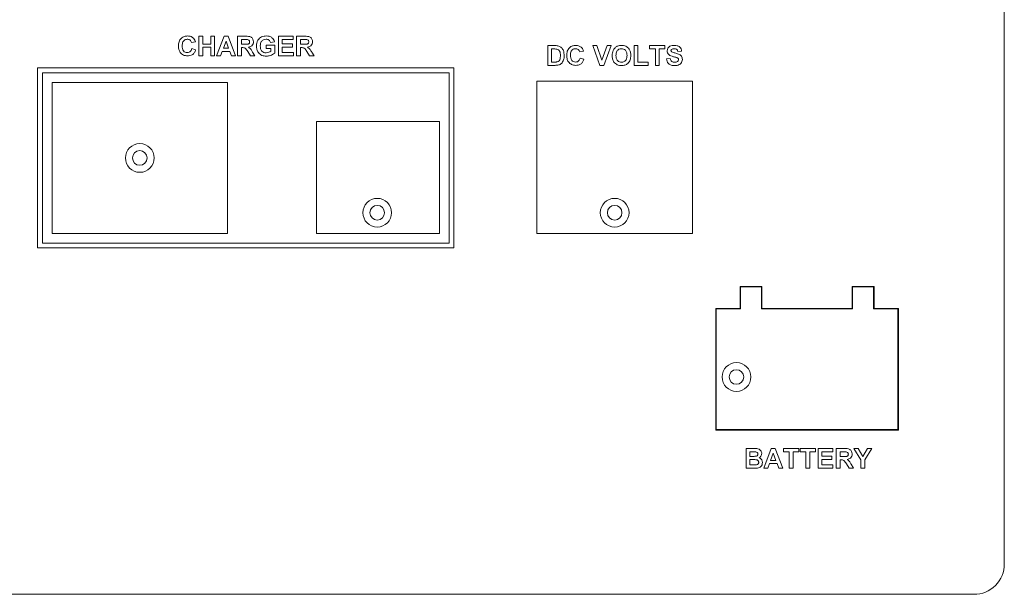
# Paper-space layout '3' of a CAD drawing. Header units: inches. Extents: x 1 to 109, y 1 to 85.
# Tile 37 of 44: x 50.35 to 54.39, y 58.51 to 60.87. Entities that reach past the tile are written whole.
import ezdxf

# ---------------------------------------------------------------- set-up
doc = ezdxf.new("R2010")
doc.units = ezdxf.units.IN
doc.header["$MEASUREMENT"] = 0

psp = doc.layouts.new('3')

# ---------------------------------------------------------------- linework, layer by layer
at = {"color": 7, "linetype": 'Continuous', "lineweight": 15, "ltscale": 5}
for p, q in [((54.3938, 58.6306), (54.3937, 64.3686)), ((51.0718, 60.776), (51.0563, 60.7729)), ((51.0864, 60.7179), (51.0864, 60.7988)), ((51.0864, 60.7988), (51.1019, 60.7988)), ((51.1019, 60.7988), (51.1019, 60.7667)), ((51.1351, 60.7667), (51.1351, 60.7988)), ((51.1351, 60.7988), (51.1507, 60.7988)), ((51.1507, 60.7988), (51.1507, 60.7179)), ((51.159, 60.7179), (51.1895, 60.7988)), ((51.1979, 60.7791), (51.1873, 60.7501)), ((51.1895, 60.7988), (51.206, 60.7988)), ((51.2085, 60.7501), (51.1979, 60.7791)), ((51.206, 60.7988), (51.2367, 60.7179)), ((51.245, 60.7179), (51.245, 60.7988)), ((51.245, 60.7988), (51.279, 60.7988)), ((51.2738, 60.7853), (51.2606, 60.7853)), ((51.2606, 60.7853), (51.2606, 60.7656)), ((51.3965, 60.776), (51.3809, 60.7729)), ((51.413, 60.7179), (51.413, 60.7988)), ((51.413, 60.7988), (51.4732, 60.7988)), ((51.4732, 60.7853), (51.4286, 60.7853)), ((51.4286, 60.7853), (51.4286, 60.7677)), ((51.4732, 60.7988), (51.4732, 60.7853)), ((51.4877, 60.7179), (51.4877, 60.7988)), ((51.4877, 60.7988), (51.5217, 60.7988)), ((51.5165, 60.7853), (51.5033, 60.7853)), ((51.5033, 60.7853), (51.5033, 60.7656)), ((51.0573, 60.748), (51.0729, 60.7428)), ((51.1019, 60.7667), (51.1351, 60.7667)), ((51.1351, 60.7532), (51.1019, 60.7532)), ((51.1019, 60.7532), (51.1019, 60.7179)), ((51.1351, 60.7179), (51.1351, 60.7532)), ((51.1824, 60.7366), (51.1756, 60.7179)), ((51.2134, 60.7366), (51.1824, 60.7366)), ((51.1873, 60.7501), (51.2085, 60.7501)), ((51.2202, 60.7179), (51.2134, 60.7366)), ((51.2606, 60.7656), (51.2731, 60.7656)), ((51.2641, 60.7521), (51.2606, 60.7521)), ((51.2606, 60.7521), (51.2606, 60.7179)), ((51.2984, 60.7179), (51.2869, 60.7363)), ((51.3068, 60.7339), (51.3166, 60.7179)), ((51.3622, 60.748), (51.3622, 60.7615)), ((51.3622, 60.7615), (51.3975, 60.7615)), ((51.3819, 60.748), (51.3622, 60.748)), ((51.3819, 60.7375), (51.3819, 60.748)), ((51.3975, 60.7615), (51.3975, 60.729)), ((51.4286, 60.7677), (51.4701, 60.7677)), ((51.4701, 60.7542), (51.4286, 60.7542)), ((51.4286, 60.7542), (51.4286, 60.7314)), ((51.4286, 60.7314), (51.4742, 60.7314)), ((51.4701, 60.7677), (51.4701, 60.7542)), ((51.4742, 60.7314), (51.4742, 60.7179)), ((51.5033, 60.7656), (51.5158, 60.7656)), ((51.5068, 60.7521), (51.5033, 60.7521)), ((51.5033, 60.7521), (51.5033, 60.7179)), ((51.5411, 60.7179), (51.5296, 60.7363)), ((51.5495, 60.7339), (51.5593, 60.7179)), ((52.5189, 60.7601), (52.5486, 60.7601)), ((52.5189, 60.6792), (52.5189, 60.7601)), ((52.5422, 60.7466), (52.5345, 60.7466)), ((52.5345, 60.7466), (52.5345, 60.6927)), ((52.6662, 60.7373), (52.6506, 60.7342)), ((52.7334, 60.6792), (52.7035, 60.7601)), ((52.7035, 60.7601), (52.7199, 60.7601)), ((52.7199, 60.7601), (52.7414, 60.7)), ((52.7414, 60.7), (52.7627, 60.7601)), ((52.7792, 60.7601), (52.7494, 60.6792)), ((52.7627, 60.7601), (52.7792, 60.7601)), ((52.8736, 60.6792), (52.8736, 60.7601)), ((52.8736, 60.7601), (52.8892, 60.7601)), ((52.8892, 60.7601), (52.8892, 60.6927)), ((52.9369, 60.7466), (52.9369, 60.7601)), ((52.9369, 60.7601), (53.0001, 60.7601)), ((52.9607, 60.7466), (52.9369, 60.7466)), ((52.9607, 60.6792), (52.9607, 60.7466)), ((53.0001, 60.7466), (52.9763, 60.7466)), ((52.9763, 60.7466), (52.9763, 60.6792)), ((53.0001, 60.7601), (53.0001, 60.7466)), ((53.0686, 60.7373), (53.053, 60.7363)), ((51.1019, 60.7179), (51.0864, 60.7179)), ((51.1507, 60.7179), (51.1351, 60.7179)), ((51.1756, 60.7179), (51.159, 60.7179)), ((51.2367, 60.7179), (51.2202, 60.7179)), ((51.2606, 60.7179), (51.245, 60.7179)), ((51.3166, 60.7179), (51.2984, 60.7179)), ((51.4742, 60.7179), (51.413, 60.7179)), ((51.5033, 60.7179), (51.4877, 60.7179)), ((51.5593, 60.7179), (51.5411, 60.7179)), ((52.5345, 60.6927), (52.5473, 60.6927)), ((52.6517, 60.7093), (52.6672, 60.7041)), ((52.8892, 60.6927), (52.9306, 60.6927)), ((52.9306, 60.6927), (52.9306, 60.6792)), ((53.0063, 60.7062), (53.0219, 60.7072)), ((52.1337, 60.6687), (50.4237, 60.6687)), ((50.4237, 60.6687), (50.4238, 59.9287)), ((52.1338, 59.9287), (52.1337, 60.6687)), ((52.5495, 60.6792), (52.5189, 60.6792)), ((52.7494, 60.6792), (52.7334, 60.6792)), ((52.9306, 60.6792), (52.8736, 60.6792)), ((52.9763, 60.6792), (52.9607, 60.6792)), ((52.1137, 60.6487), (50.4437, 60.6487)), ((50.4437, 60.6487), (50.4437, 59.9487)), ((52.1137, 59.9487), (52.1137, 60.6487)), ((53.1137, 60.6137), (52.4737, 60.6137)), ((52.4737, 60.6137), (52.4737, 59.9887)), ((53.1137, 59.9887), (53.1137, 60.6137)), ((51.2037, 60.6087), (50.4837, 60.6087)), ((50.4837, 60.6087), (50.4837, 59.9887)), ((51.2037, 59.9887), (51.2037, 60.6087)), ((52.0737, 60.4487), (51.5687, 60.4487)), ((51.5687, 60.4487), (51.5687, 59.9887)), ((52.0737, 59.9887), (52.0737, 60.4487)), ((50.4837, 59.9887), (51.2037, 59.9887)), ((51.5687, 59.9887), (52.0737, 59.9887)), ((52.4737, 59.9887), (53.1137, 59.9887)), ((50.4238, 59.9287), (52.1338, 59.9287)), ((50.4437, 59.9487), (52.1137, 59.9487)), ((53.3987, 59.7707), (53.3087, 59.7707)), ((53.3087, 59.7707), (53.3087, 59.6807)), ((53.3107, 59.7687), (53.3107, 59.6787)), ((53.3967, 59.7687), (53.3107, 59.7687)), ((53.3967, 59.6787), (53.3967, 59.7687)), ((53.3987, 59.6807), (53.3987, 59.7707)), ((53.8587, 59.7707), (53.7687, 59.7707)), ((53.7687, 59.7707), (53.7687, 59.6807)), ((53.7707, 59.7687), (53.7707, 59.6787)), ((53.8567, 59.7687), (53.7707, 59.7687)), ((53.8567, 59.6787), (53.8567, 59.7687)), ((53.8587, 59.6807), (53.8587, 59.7707)), ((53.3087, 59.6807), (53.2087, 59.6807)), ((53.2087, 59.6807), (53.2088, 59.1807)), ((53.7687, 59.6807), (53.3987, 59.6807)), ((53.9587, 59.6807), (53.8587, 59.6807)), ((53.9588, 59.1807), (53.9587, 59.6807)), ((53.2107, 59.6787), (53.2108, 59.1827)), ((53.3107, 59.6787), (53.2107, 59.6787)), ((53.7707, 59.6787), (53.3967, 59.6787)), ((53.9567, 59.6787), (53.8567, 59.6787)), ((53.9568, 59.1827), (53.9567, 59.6787)), ((53.2088, 59.1807), (53.9588, 59.1807)), ((53.2108, 59.1827), (53.9568, 59.1827)), ((53.3333, 59.1047), (53.3659, 59.1047)), ((53.3333, 59.0238), (53.3333, 59.1047)), ((53.3587, 59.0912), (53.3489, 59.0912)), ((53.3489, 59.0912), (53.3489, 59.0726)), ((53.4059, 59.0238), (53.4365, 59.1047)), ((53.4448, 59.085), (53.4342, 59.056)), ((53.4365, 59.1047), (53.453, 59.1047)), ((53.4554, 59.056), (53.4448, 59.085)), ((53.453, 59.1047), (53.4837, 59.0238)), ((53.4868, 59.0912), (53.4868, 59.1047)), ((53.4868, 59.1047), (53.5501, 59.1047)), ((53.5106, 59.0912), (53.4868, 59.0912)), ((53.5106, 59.0238), (53.5106, 59.0912)), ((53.5501, 59.0912), (53.5262, 59.0912)), ((53.5262, 59.0912), (53.5262, 59.0238)), ((53.5501, 59.1047), (53.5501, 59.0912)), ((53.5552, 59.0912), (53.5552, 59.1047)), ((53.5552, 59.1047), (53.6185, 59.1047)), ((53.5791, 59.0912), (53.5552, 59.0912)), ((53.5791, 59.0238), (53.5791, 59.0912)), ((53.6185, 59.0912), (53.5946, 59.0912)), ((53.5946, 59.0912), (53.5946, 59.0238)), ((53.6185, 59.1047), (53.6185, 59.0912)), ((53.6289, 59.0238), (53.6289, 59.1047)), ((53.6289, 59.1047), (53.689, 59.1047)), ((53.689, 59.0912), (53.6444, 59.0912)), ((53.6444, 59.0912), (53.6444, 59.0736)), ((53.6444, 59.0736), (53.6859, 59.0736)), ((53.6859, 59.0736), (53.6859, 59.0601)), ((53.689, 59.1047), (53.689, 59.0912)), ((53.7035, 59.0238), (53.7035, 59.1047)), ((53.7035, 59.1047), (53.7375, 59.1047)), ((53.7323, 59.0912), (53.7191, 59.0912)), ((53.7191, 59.0912), (53.7191, 59.0715)), ((53.8052, 59.0579), (53.7756, 59.1047)), ((53.7756, 59.1047), (53.7938, 59.1047)), ((53.7938, 59.1047), (53.8129, 59.0714)), ((53.8129, 59.0714), (53.8321, 59.1047)), ((53.8503, 59.1047), (53.8207, 59.0577)), ((53.8321, 59.1047), (53.8503, 59.1047)), ((53.3489, 59.0726), (53.3601, 59.0726)), ((53.3627, 59.0591), (53.3489, 59.0591)), ((53.3489, 59.0591), (53.3489, 59.0373)), ((53.3489, 59.0373), (53.3647, 59.0373)), ((53.4293, 59.0425), (53.4225, 59.0238)), ((53.4604, 59.0425), (53.4293, 59.0425)), ((53.4342, 59.056), (53.4554, 59.056)), ((53.4672, 59.0238), (53.4604, 59.0425)), ((53.6859, 59.0601), (53.6444, 59.0601)), ((53.6444, 59.0601), (53.6444, 59.0373)), ((53.6444, 59.0373), (53.6901, 59.0373)), ((53.6901, 59.0373), (53.6901, 59.0238)), ((53.7191, 59.0715), (53.7316, 59.0715)), ((53.7226, 59.058), (53.7191, 59.058)), ((53.7191, 59.058), (53.7191, 59.0238)), ((53.7569, 59.0238), (53.7454, 59.0422)), ((53.7653, 59.0398), (53.7751, 59.0238)), ((53.8052, 59.0238), (53.8052, 59.0579)), ((53.8207, 59.0577), (53.8207, 59.0238)), ((53.3607, 59.0238), (53.3333, 59.0238)), ((53.4225, 59.0238), (53.4059, 59.0238)), ((53.4837, 59.0238), (53.4672, 59.0238)), ((53.5262, 59.0238), (53.5106, 59.0238)), ((53.5946, 59.0238), (53.5791, 59.0238)), ((53.6901, 59.0238), (53.6289, 59.0238)), ((53.7191, 59.0238), (53.7035, 59.0238)), ((53.7751, 59.0238), (53.7569, 59.0238)), ((53.8207, 59.0238), (53.8052, 59.0238)), ((48.7688, 58.5057), (54.2688, 58.5056))]:
    psp.add_line(p, q, dxfattribs=at)
at = {"color": 7, "linetype": 'Continuous', "lineweight": 15, "ltscale": 25}
for centre, radius in [((50.8437, 60.2987), 0.059), ((50.8437, 60.2987), 0.03), ((51.8187, 60.0737), 0.059), ((52.7937, 60.0737), 0.059), ((51.8187, 60.0737), 0.03), ((52.7937, 60.0737), 0.03), ((53.2938, 59.3987), 0.059), ((53.2937, 59.3987), 0.03)]:
    psp.add_circle(centre, radius, dxfattribs=at)
psp.add_arc((54.2688, 58.6306), 0.125, 269.9998, 0.0004, dxfattribs=at)
at = {"color": 7, "linetype": 'Continuous', "lineweight": 15, "ltscale": 5}
for points, knots in [([(51.0024, 60.7582), (51.0027, 60.7641), (51.0034, 60.776), (51.0125, 60.7905), (51.0258, 60.7988), (51.0351, 60.7995), (51.0398, 60.7999)], [0, 0, 0, 0, 0.280688, 0.559622, 0.779535, 1, 1, 1, 1]), ([(51.0387, 60.7864), (51.0363, 60.7862), (51.0315, 60.7858), (51.0251, 60.782), (51.0186, 60.7735), (51.0182, 60.7652), (51.0179, 60.7594)], [0, 0, 0, 0, 0.18715, 0.37398, 0.560738, 1, 1, 1, 1]), ([(51.0563, 60.7729), (51.0556, 60.775), (51.0541, 60.7793), (51.0494, 60.7837), (51.044, 60.7861), (51.0405, 60.7863), (51.0387, 60.7864)], [0, 0, 0, 0, 0.27983, 0.559275, 0.779493, 1, 1, 1, 1]), ([(51.0398, 60.7999), (51.0448, 60.7995), (51.0536, 60.7988), (51.0606, 60.7934), (51.0637, 60.791)], [0, 0, 0, 0, 0.559913, 1, 1, 1, 1]), ([(51.0637, 60.791), (51.0657, 60.7885), (51.0694, 60.784), (51.0711, 60.7784), (51.0718, 60.776)], [0, 0, 0, 0, 0.55896, 1, 1, 1, 1]), ([(51.2731, 60.7656), (51.2777, 60.7655), (51.2834, 60.7653), (51.2901, 60.7671), (51.2929, 60.7692), (51.2946, 60.7723), (51.2947, 60.7745), (51.2948, 60.7757)], [0, 0, 0, 0, 0.500908, 0.625718, 0.750365, 0.875021, 1, 1, 1, 1]), ([(51.2862, 60.7851), (51.2839, 60.7852), (51.2798, 60.7854), (51.2756, 60.7853), (51.2738, 60.7853)], [0, 0, 0, 0, 0.559921, 1, 1, 1, 1]), ([(51.279, 60.7988), (51.2827, 60.7988), (51.29, 60.7986), (51.2993, 60.7967), (51.3051, 60.7919), (51.3093, 60.7857), (51.3099, 60.7801), (51.3104, 60.7764)], [0, 0, 0, 0, 0.251138, 0.500538, 0.625743, 0.751054, 1, 1, 1, 1]), ([(51.2948, 60.7757), (51.2947, 60.777), (51.2945, 60.7796), (51.2915, 60.7836), (51.2882, 60.7845), (51.2862, 60.7851)], [0, 0, 0, 0, 0.281084, 0.561281, 1, 1, 1, 1]), ([(51.3104, 60.7764), (51.3101, 60.7733), (51.3096, 60.767), (51.3043, 60.7597), (51.2973, 60.7556), (51.2925, 60.7546), (51.2901, 60.7542)], [0, 0, 0, 0, 0.279943, 0.558974, 0.779184, 1, 1, 1, 1]), ([(51.3228, 60.7586), (51.3231, 60.7628), (51.3236, 60.7712), (51.3281, 60.7821), (51.3349, 60.7907), (51.3405, 60.7941), (51.3434, 60.7959)], [0, 0, 0, 0, 0.280146, 0.55998, 0.779944, 1, 1, 1, 1]), ([(51.3623, 60.7864), (51.3584, 60.786), (51.3507, 60.7853), (51.3422, 60.7777), (51.3388, 60.7683), (51.3385, 60.7623), (51.3384, 60.7593)], [0, 0, 0, 0, 0.279802, 0.558331, 0.778826, 1, 1, 1, 1]), ([(51.3434, 60.7959), (51.3468, 60.7972), (51.353, 60.7996), (51.3596, 60.7998), (51.3625, 60.7999)], [0, 0, 0, 0, 0.559238, 1, 1, 1, 1]), ([(51.3809, 60.7729), (51.3801, 60.7751), (51.3784, 60.7795), (51.3734, 60.7838), (51.3677, 60.7861), (51.3641, 60.7863), (51.3623, 60.7864)], [0, 0, 0, 0, 0.279821, 0.559279, 0.779466, 1, 1, 1, 1]), ([(51.3625, 60.7999), (51.3667, 60.7997), (51.3752, 60.7993), (51.3863, 60.7941), (51.3936, 60.7856), (51.3955, 60.7792), (51.3965, 60.776)], [0, 0, 0, 0, 0.280674, 0.55986, 0.779759, 1, 1, 1, 1]), ([(51.5158, 60.7656), (51.5204, 60.7655), (51.5261, 60.7653), (51.5328, 60.7671), (51.5355, 60.7692), (51.5373, 60.7723), (51.5374, 60.7745), (51.5375, 60.7757)], [0, 0, 0, 0, 0.500908, 0.625718, 0.750365, 0.875021, 1, 1, 1, 1]), ([(51.5289, 60.7851), (51.5266, 60.7852), (51.5224, 60.7854), (51.5183, 60.7853), (51.5165, 60.7853)], [0, 0, 0, 0, 0.559921, 1, 1, 1, 1]), ([(51.5217, 60.7988), (51.5253, 60.7988), (51.5327, 60.7986), (51.542, 60.7967), (51.5477, 60.7919), (51.5519, 60.7857), (51.5526, 60.7801), (51.5531, 60.7764)], [0, 0, 0, 0, 0.251138, 0.500538, 0.625743, 0.751054, 1, 1, 1, 1]), ([(51.5375, 60.7757), (51.5374, 60.777), (51.5372, 60.7796), (51.5342, 60.7836), (51.5309, 60.7845), (51.5289, 60.7851)], [0, 0, 0, 0, 0.281084, 0.561281, 1, 1, 1, 1]), ([(51.5531, 60.7764), (51.5528, 60.7733), (51.5523, 60.767), (51.547, 60.7597), (51.54, 60.7556), (51.5352, 60.7546), (51.5328, 60.7542)], [0, 0, 0, 0, 0.279943, 0.558974, 0.779184, 1, 1, 1, 1]), ([(51.0393, 60.7179), (51.0335, 60.7186), (51.0219, 60.7198), (51.0093, 60.731), (51.0031, 60.7446), (51.0026, 60.7537), (51.0024, 60.7582)], [0, 0, 0, 0, 0.2795713, 0.5587081, 0.7790526, 1, 1, 1, 1]), ([(51.0179, 60.7594), (51.018, 60.7557), (51.0183, 60.7483), (51.022, 60.7384), (51.0299, 60.7323), (51.0357, 60.7317), (51.0386, 60.7314)], [0, 0, 0, 0, 0.281346, 0.560537, 0.780083, 1, 1, 1, 1]), ([(51.0386, 60.7314), (51.0412, 60.7317), (51.0463, 60.7322), (51.054, 60.7378), (51.0561, 60.7441), (51.0573, 60.748)], [0, 0, 0, 0, 0.2804733, 0.5604546, 1, 1, 1, 1]), ([(51.0729, 60.7428), (51.0714, 60.7388), (51.0686, 60.7308), (51.0571, 60.7198), (51.046, 60.7186), (51.0393, 60.7179)], [0, 0, 0, 0, 0.281276, 0.561399, 1, 1, 1, 1]), ([(51.2869, 60.7363), (51.284, 60.7412), (51.2799, 60.748), (51.2706, 60.7522), (51.2663, 60.7522), (51.2641, 60.7521)], [0, 0, 0, 0, 0.560986, 0.779305, 1, 1, 1, 1]), ([(51.2901, 60.7542), (51.2939, 60.751), (51.3007, 60.7452), (51.3049, 60.7374), (51.3068, 60.7339)], [0, 0, 0, 0, 0.558188, 1, 1, 1, 1]), ([(51.3633, 60.7169), (51.3572, 60.7174), (51.3449, 60.7185), (51.3307, 60.7296), (51.324, 60.7442), (51.3232, 60.7538), (51.3228, 60.7586)], [0, 0, 0, 0, 0.280091, 0.558748, 0.779191, 1, 1, 1, 1]), ([(51.3384, 60.7593), (51.3386, 60.7553), (51.3389, 60.7474), (51.3441, 60.7372), (51.3529, 60.7312), (51.3591, 60.7306), (51.3622, 60.7304)], [0, 0, 0, 0, 0.281036, 0.560006, 0.779769, 1, 1, 1, 1]), ([(51.3622, 60.7304), (51.3662, 60.7309), (51.3733, 60.7318), (51.3793, 60.7357), (51.3819, 60.7375)], [0, 0, 0, 0, 0.559098, 1, 1, 1, 1]), ([(51.5296, 60.7363), (51.5267, 60.7412), (51.5226, 60.748), (51.5133, 60.7522), (51.5089, 60.7522), (51.5068, 60.7521)], [0, 0, 0, 0, 0.560986, 0.779305, 1, 1, 1, 1]), ([(51.5328, 60.7542), (51.5366, 60.751), (51.5434, 60.7452), (51.5476, 60.7374), (51.5495, 60.7339)], [0, 0, 0, 0, 0.558188, 1, 1, 1, 1]), ([(52.5562, 60.7458), (52.5536, 60.7461), (52.5489, 60.7466), (52.5442, 60.7466), (52.5422, 60.7466)], [0, 0, 0, 0, 0.559753, 1, 1, 1, 1]), ([(52.5486, 60.7601), (52.5515, 60.7601), (52.5566, 60.7601), (52.5617, 60.759), (52.5639, 60.7586)], [0, 0, 0, 0, 0.560238, 1, 1, 1, 1]), ([(52.5708, 60.7196), (52.5706, 60.7259), (52.5704, 60.7347), (52.5632, 60.7437), (52.5586, 60.7451), (52.5562, 60.7458)], [0, 0, 0, 0, 0.559429, 0.779516, 1, 1, 1, 1]), ([(52.5639, 60.7586), (52.5681, 60.7566), (52.5764, 60.7526), (52.5852, 60.7379), (52.5859, 60.7261), (52.5863, 60.7189)], [0, 0, 0, 0, 0.279072, 0.559338, 1, 1, 1, 1]), ([(52.5967, 60.7195), (52.5971, 60.7254), (52.5978, 60.7373), (52.6069, 60.7518), (52.6202, 60.76), (52.6295, 60.7608), (52.6341, 60.7611)], [0, 0, 0, 0, 0.280688, 0.559622, 0.779535, 1, 1, 1, 1]), ([(52.6331, 60.7477), (52.6306, 60.7475), (52.6258, 60.7471), (52.6194, 60.7433), (52.6129, 60.7348), (52.6125, 60.7265), (52.6123, 60.7207)], [0, 0, 0, 0, 0.18715, 0.37398, 0.560738, 1, 1, 1, 1]), ([(52.6506, 60.7342), (52.6499, 60.7363), (52.6485, 60.7406), (52.6437, 60.745), (52.6384, 60.7473), (52.6348, 60.7476), (52.6331, 60.7477)], [0, 0, 0, 0, 0.27983, 0.559275, 0.779493, 1, 1, 1, 1]), ([(52.6341, 60.7611), (52.6391, 60.7608), (52.648, 60.7601), (52.6549, 60.7547), (52.658, 60.7523)], [0, 0, 0, 0, 0.559913, 1, 1, 1, 1]), ([(52.658, 60.7523), (52.6601, 60.7498), (52.6637, 60.7453), (52.6654, 60.7397), (52.6662, 60.7373)], [0, 0, 0, 0, 0.55896, 1, 1, 1, 1]), ([(52.7834, 60.7192), (52.7835, 60.7231), (52.7837, 60.7302), (52.786, 60.7368), (52.787, 60.7397)], [0, 0, 0, 0, 0.560171, 1, 1, 1, 1]), ([(52.787, 60.7397), (52.7894, 60.744), (52.7936, 60.7517), (52.8012, 60.7561), (52.8046, 60.758)], [0, 0, 0, 0, 0.559956, 1, 1, 1, 1]), ([(52.8218, 60.7477), (52.818, 60.7472), (52.8103, 60.7463), (52.8, 60.7358), (52.7993, 60.7258), (52.7989, 60.7197)], [0, 0, 0, 0, 0.280278, 0.559877, 1, 1, 1, 1]), ([(52.8046, 60.758), (52.8077, 60.759), (52.8132, 60.7609), (52.8191, 60.7611), (52.8216, 60.7611)], [0, 0, 0, 0, 0.559564, 1, 1, 1, 1]), ([(52.8216, 60.7611), (52.8277, 60.7606), (52.8397, 60.7594), (52.8531, 60.748), (52.8594, 60.7337), (52.8599, 60.7243), (52.8601, 60.7195)], [0, 0, 0, 0, 0.279831, 0.558669, 0.779006, 1, 1, 1, 1]), ([(52.8446, 60.7199), (52.8444, 60.7237), (52.8441, 60.7313), (52.8392, 60.7411), (52.8308, 60.7469), (52.8248, 60.7474), (52.8218, 60.7477)], [0, 0, 0, 0, 0.281087, 0.560013, 0.779691, 1, 1, 1, 1]), ([(53.0095, 60.7388), (53.0101, 60.7426), (53.0113, 60.7503), (53.0223, 60.7599), (53.0322, 60.7607), (53.0383, 60.7611)], [0, 0, 0, 0, 0.279748, 0.559362, 1, 1, 1, 1]), ([(53.0169, 60.7227), (53.0145, 60.7253), (53.0103, 60.7299), (53.0097, 60.7361), (53.0095, 60.7388)], [0, 0, 0, 0, 0.559266, 1, 1, 1, 1]), ([(53.0276, 60.7448), (53.0267, 60.744), (53.0253, 60.7427), (53.0251, 60.7407), (53.025, 60.7399)], [0, 0, 0, 0, 0.558758, 1, 1, 1, 1]), ([(53.025, 60.7399), (53.0252, 60.7388), (53.0254, 60.7369), (53.0268, 60.7356), (53.0274, 60.7351)], [0, 0, 0, 0, 0.55848, 1, 1, 1, 1]), ([(53.0274, 60.7351), (53.032, 60.7332), (53.0412, 60.7295), (53.0535, 60.727), (53.0625, 60.7227), (53.068, 60.7174), (53.0713, 60.7105), (53.0715, 60.7055), (53.0717, 60.703)], [0, 0, 0, 0, 0.249423, 0.500053, 0.625203, 0.750142, 0.874918, 1, 1, 1, 1]), ([(53.0385, 60.7477), (53.0363, 60.7476), (53.0324, 60.7475), (53.029, 60.7456), (53.0276, 60.7448)], [0, 0, 0, 0, 0.560544, 1, 1, 1, 1]), ([(53.0383, 60.7611), (53.0423, 60.761), (53.0505, 60.7606), (53.061, 60.7556), (53.0674, 60.7469), (53.0682, 60.7405), (53.0686, 60.7373)], [0, 0, 0, 0, 0.281015, 0.560109, 0.779825, 1, 1, 1, 1]), ([(53.053, 60.7363), (53.0526, 60.7382), (53.0518, 60.7419), (53.0467, 60.7473), (53.0416, 60.7475), (53.0385, 60.7477)], [0, 0, 0, 0, 0.281521, 0.560305, 1, 1, 1, 1]), ([(51.3975, 60.729), (51.3916, 60.7252), (51.3812, 60.7183), (51.3688, 60.7173), (51.3633, 60.7169)], [0, 0, 0, 0, 0.558963, 1, 1, 1, 1]), ([(52.5473, 60.6927), (52.5492, 60.6927), (52.5527, 60.6927), (52.5561, 60.6932), (52.5576, 60.6935)], [0, 0, 0, 0, 0.560216, 1, 1, 1, 1]), ([(52.5576, 60.6935), (52.5605, 60.6946), (52.5663, 60.6968), (52.5704, 60.7074), (52.5706, 60.715), (52.5708, 60.7196)], [0, 0, 0, 0, 0.2781916, 0.558019, 1, 1, 1, 1]), ([(52.5839, 60.7017), (52.5827, 60.6987), (52.5807, 60.6934), (52.5769, 60.6892), (52.5752, 60.6874)], [0, 0, 0, 0, 0.5600073, 1, 1, 1, 1]), ([(52.5863, 60.7189), (52.5862, 60.7156), (52.5861, 60.7098), (52.5846, 60.7041), (52.5839, 60.7017)], [0, 0, 0, 0, 0.5600799, 1, 1, 1, 1]), ([(52.6336, 60.6792), (52.6278, 60.6798), (52.6163, 60.6811), (52.6036, 60.6923), (52.5975, 60.7059), (52.597, 60.715), (52.5967, 60.7195)], [0, 0, 0, 0, 0.279571, 0.558708, 0.779053, 1, 1, 1, 1]), ([(52.6123, 60.7207), (52.6124, 60.717), (52.6126, 60.7096), (52.6164, 60.6997), (52.6242, 60.6936), (52.6301, 60.693), (52.633, 60.6927)], [0, 0, 0, 0, 0.281346, 0.560537, 0.780083, 1, 1, 1, 1]), ([(52.633, 60.6927), (52.6355, 60.6929), (52.6406, 60.6935), (52.6483, 60.6991), (52.6504, 60.7054), (52.6517, 60.7093)], [0, 0, 0, 0, 0.280473, 0.560455, 1, 1, 1, 1]), ([(52.6672, 60.7041), (52.6658, 60.7001), (52.6629, 60.6921), (52.6514, 60.6811), (52.6404, 60.6799), (52.6336, 60.6792)], [0, 0, 0, 0, 0.2812765, 0.5613988, 1, 1, 1, 1]), ([(52.8219, 60.6782), (52.8159, 60.6787), (52.8039, 60.6798), (52.7905, 60.691), (52.7841, 60.7052), (52.7836, 60.7145), (52.7834, 60.7192)], [0, 0, 0, 0, 0.2799425, 0.558704, 0.7790449, 1, 1, 1, 1]), ([(52.7989, 60.7197), (52.7991, 60.7159), (52.7995, 60.7082), (52.8046, 60.6985), (52.8128, 60.6926), (52.8188, 60.692), (52.8218, 60.6917)], [0, 0, 0, 0, 0.281021, 0.560116, 0.779939, 1, 1, 1, 1]), ([(52.8218, 60.6917), (52.8257, 60.6922), (52.8334, 60.6931), (52.8434, 60.7038), (52.8441, 60.7138), (52.8446, 60.7199)], [0, 0, 0, 0, 0.279991, 0.559768, 1, 1, 1, 1]), ([(52.8601, 60.7195), (52.8597, 60.7136), (52.8589, 60.7016), (52.8495, 60.6871), (52.8359, 60.6792), (52.8266, 60.6785), (52.8219, 60.6782)], [0, 0, 0, 0, 0.280551, 0.5594882, 0.779434, 1, 1, 1, 1]), ([(53.0395, 60.6782), (53.0349, 60.6784), (53.0259, 60.6789), (53.0144, 60.6855), (53.0082, 60.6956), (53.007, 60.7027), (53.0063, 60.7062)], [0, 0, 0, 0, 0.280715, 0.55934, 0.779309, 1, 1, 1, 1]), ([(53.0354, 60.7147), (53.0317, 60.7157), (53.0251, 60.7173), (53.0194, 60.721), (53.0169, 60.7227)], [0, 0, 0, 0, 0.560768, 1, 1, 1, 1]), ([(53.0219, 60.7072), (53.0225, 60.7048), (53.0236, 60.7), (53.0281, 60.6945), (53.0341, 60.692), (53.038, 60.6918), (53.0399, 60.6917)], [0, 0, 0, 0, 0.280582, 0.559152, 0.779251, 1, 1, 1, 1]), ([(53.0485, 60.7112), (53.0461, 60.7119), (53.0417, 60.7132), (53.0374, 60.7143), (53.0354, 60.7147)], [0, 0, 0, 0, 0.559956, 1, 1, 1, 1]), ([(53.0717, 60.703), (53.0714, 60.7001), (53.0707, 60.6944), (53.0662, 60.687), (53.0562, 60.6792), (53.0464, 60.6786), (53.0395, 60.6782)], [0, 0, 0, 0, 0.186966, 0.374006, 0.560967, 1, 1, 1, 1]), ([(53.0399, 60.6917), (53.042, 60.6917), (53.0461, 60.6919), (53.0514, 60.6941), (53.0553, 60.698), (53.0559, 60.7012), (53.0561, 60.7028)], [0, 0, 0, 0, 0.281228, 0.561008, 0.781099, 1, 1, 1, 1]), ([(53.0561, 60.7028), (53.056, 60.704), (53.0558, 60.7063), (53.053, 60.7095), (53.0502, 60.7106), (53.0485, 60.7112)], [0, 0, 0, 0, 0.279779, 0.559088, 1, 1, 1, 1]), ([(52.5638, 60.6809), (52.5612, 60.6803), (52.5564, 60.6793), (52.5516, 60.6792), (52.5495, 60.6792)], [0, 0, 0, 0, 0.559579, 1, 1, 1, 1]), ([(52.5752, 60.6874), (52.5733, 60.6858), (52.5699, 60.683), (52.5657, 60.6816), (52.5638, 60.6809)], [0, 0, 0, 0, 0.559443, 1, 1, 1, 1]), ([(53.3734, 59.0909), (53.3707, 59.0911), (53.3658, 59.0912), (53.3609, 59.0912), (53.3587, 59.0912)], [0, 0, 0, 0, 0.55995, 1, 1, 1, 1]), ([(53.3659, 59.1047), (53.3733, 59.1049), (53.3845, 59.1052), (53.3941, 59.0962), (53.3972, 59.0897), (53.3975, 59.0861), (53.3976, 59.0844)], [0, 0, 0, 0, 0.49935, 0.748653, 0.874282, 1, 1, 1, 1]), ([(53.3726, 59.0728), (53.3739, 59.0731), (53.3766, 59.0735), (53.3799, 59.0757), (53.3818, 59.0788), (53.382, 59.0809), (53.382, 59.082)], [0, 0, 0, 0, 0.280494, 0.559925, 0.779752, 1, 1, 1, 1]), ([(53.382, 59.082), (53.3819, 59.0833), (53.3817, 59.0859), (53.3788, 59.0898), (53.3754, 59.0905), (53.3734, 59.0909)], [0, 0, 0, 0, 0.2810709, 0.5610922, 1, 1, 1, 1]), ([(53.3976, 59.0844), (53.3974, 59.0823), (53.3971, 59.0783), (53.3937, 59.0715), (53.3893, 59.0686), (53.3866, 59.0668)], [0, 0, 0, 0, 0.280922, 0.561818, 1, 1, 1, 1]), ([(53.7316, 59.0715), (53.7362, 59.0714), (53.7419, 59.0712), (53.7486, 59.0729), (53.7514, 59.0751), (53.7531, 59.0782), (53.7532, 59.0804), (53.7533, 59.0816)], [0, 0, 0, 0, 0.500908, 0.625718, 0.750365, 0.875021, 1, 1, 1, 1]), ([(53.7447, 59.091), (53.7424, 59.0911), (53.7383, 59.0912), (53.7341, 59.0912), (53.7323, 59.0912)], [0, 0, 0, 0, 0.5599213, 1, 1, 1, 1]), ([(53.7375, 59.1047), (53.7412, 59.1046), (53.7485, 59.1045), (53.7579, 59.1026), (53.7636, 59.0978), (53.7678, 59.0916), (53.7684, 59.086), (53.7689, 59.0823)], [0, 0, 0, 0, 0.251138, 0.500538, 0.625743, 0.751054, 1, 1, 1, 1]), ([(53.7533, 59.0816), (53.7532, 59.0829), (53.753, 59.0855), (53.75, 59.0895), (53.7467, 59.0904), (53.7447, 59.091)], [0, 0, 0, 0, 0.281084, 0.561281, 1, 1, 1, 1]), ([(53.7689, 59.0823), (53.7686, 59.0792), (53.7681, 59.0729), (53.7628, 59.0656), (53.7558, 59.0615), (53.751, 59.0605), (53.7486, 59.06)], [0, 0, 0, 0, 0.279943, 0.558974, 0.779184, 1, 1, 1, 1]), ([(53.3601, 59.0726), (53.3625, 59.0725), (53.3666, 59.0725), (53.3708, 59.0727), (53.3726, 59.0728)], [0, 0, 0, 0, 0.560048, 1, 1, 1, 1]), ([(53.3852, 59.048), (53.3851, 59.0492), (53.3849, 59.0515), (53.3831, 59.0548), (53.3803, 59.0571), (53.3735, 59.0595), (53.3675, 59.0592), (53.3627, 59.0591)], [0, 0, 0, 0, 0.124948, 0.249715, 0.374439, 0.499416, 1, 1, 1, 1]), ([(53.3647, 59.0373), (53.3669, 59.0373), (53.3709, 59.0373), (53.3748, 59.0376), (53.3765, 59.0378)], [0, 0, 0, 0, 0.560184, 1, 1, 1, 1]), ([(53.3765, 59.0378), (53.3778, 59.0382), (53.3805, 59.0389), (53.3834, 59.0415), (53.385, 59.0447), (53.3851, 59.0469), (53.3852, 59.048)], [0, 0, 0, 0, 0.280013, 0.559354, 0.779487, 1, 1, 1, 1]), ([(53.4007, 59.0473), (53.4003, 59.0441), (53.3996, 59.0378), (53.3945, 59.0303), (53.3877, 59.0256), (53.3828, 59.0248), (53.3803, 59.0244)], [0, 0, 0, 0, 0.2797887, 0.5594526, 0.779461, 1, 1, 1, 1]), ([(53.3866, 59.0668), (53.3889, 59.0659), (53.3934, 59.064), (53.3994, 59.0573), (53.4002, 59.0511), (53.4007, 59.0473)], [0, 0, 0, 0, 0.281048, 0.561618, 1, 1, 1, 1]), ([(53.7454, 59.0422), (53.7425, 59.0471), (53.7384, 59.0539), (53.7291, 59.0581), (53.7248, 59.0581), (53.7226, 59.058)], [0, 0, 0, 0, 0.560986, 0.779305, 1, 1, 1, 1]), ([(53.7486, 59.06), (53.7524, 59.0568), (53.7592, 59.0511), (53.7634, 59.0433), (53.7653, 59.0398)], [0, 0, 0, 0, 0.558188, 1, 1, 1, 1]), ([(53.3803, 59.0244), (53.3766, 59.0242), (53.3701, 59.0239), (53.3636, 59.0238), (53.3607, 59.0238)], [0, 0, 0, 0, 0.559954, 1, 1, 1, 1])]:
    psp.add_open_spline(points, degree=3, knots=knots, dxfattribs=at)

doc.saveas('drawing.dxf')
